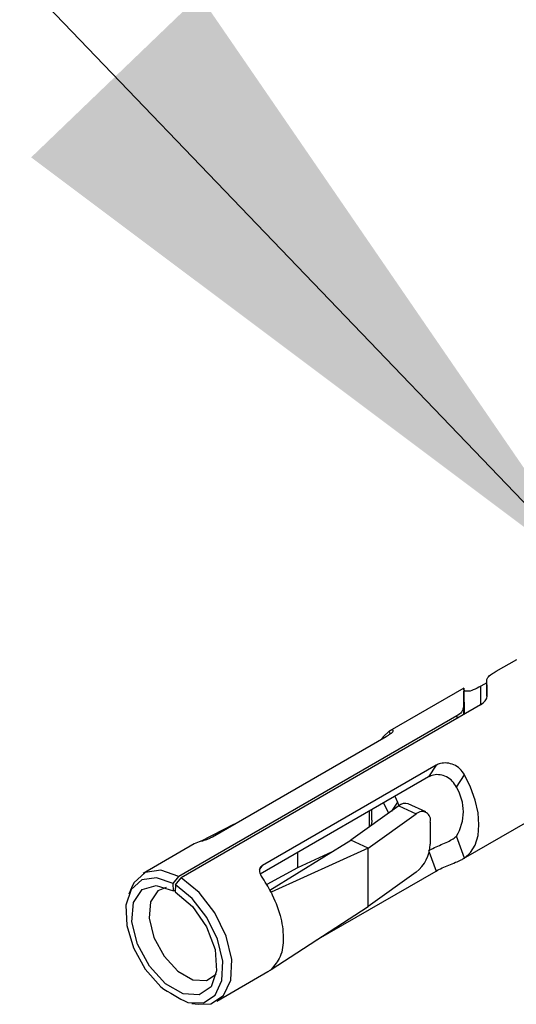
# Model space of a CAD drawing. Extents: x 897.4 to 914.4, y -8.5 to 2.5.
# Tile 5 of 36: x 905.7008 to 905.7558, y -3.2431 to -3.1341. Entities that reach past the tile are written whole.
import ezdxf

# ---------------------------------------------------------------- set-up
doc = ezdxf.new("R2010")
doc.units = 0
doc.header["$LTSCALE"] = 4
doc.header["$MEASUREMENT"] = 0
doc.layers.get('0').update_dxf_attribs({"linetype": 'CONTINUOUS'})
doc.layers.add('SLD-0', color=179, linetype='CONTINUOUS')
doc.styles.get("Standard").update_dxf_attribs({"font": 'romans.shx'})
doc.dimstyles.new('SLDDIMSTYLE4', dxfattribs={"dimtxt": 0.18, "dimasz": 0.0787401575, "dimexe": 0, "dimexo": 0.0625, "dimgap": 0, "dimtad": 0, "dimtih": 1, "dimtoh": 1, "dimdec": 0, "dimrnd": 1e-09, "dimzin": 0, "dimdsep": 46, "dimtxsty": 'Standard', "dimsah": 1, "dimcen": 0.09, "dimadec": 0, "dimazin": 0, "dimtfac": 0.0787401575, "dimtdec": 0, "dimtofl": 0, "dimtmove": 0, "dimatfit": 3, "dimfxl": 0, "dimfrac": 2, "dimtolj": 1, "dimtzin": 0, "dimarcsym": 0})

msp = doc.modelspace()

# ---------------------------------------------------------------- linework, layer by layer
at = {"color": 7, "linetype": 'Continuous', "lineweight": 25}
for p, q in [((905.749980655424, -3.22697006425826), (905.793066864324, -3.202096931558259)), ((905.753590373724, -3.20622870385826), (905.755886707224, -3.204903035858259)), ((905.752548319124, -3.208982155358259), (905.752568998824, -3.207137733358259)), ((905.750004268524, -3.208094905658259), (905.741813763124, -3.21282312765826)), ((905.750024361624, -3.208287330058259), (905.750038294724, -3.21097030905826)), ((905.752565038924, -3.20749706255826), (905.751889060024, -3.207887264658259)), ((905.751857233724, -3.20993338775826), (905.718665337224, -3.229094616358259)), ((905.749243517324, -3.211152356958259), (905.718414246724, -3.228949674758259)), ((905.722148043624, -3.22456072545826), (905.741398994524, -3.21344737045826)), ((905.746923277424, -3.216636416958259), (905.727672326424, -3.227749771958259)), ((905.746923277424, -3.216636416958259), (905.746086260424, -3.217928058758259)), ((905.746086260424, -3.217928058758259), (905.727440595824, -3.228691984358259)), ((905.7491817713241, -3.219067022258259), (905.750080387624, -3.21768030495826)), ((905.742375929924, -3.22006995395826), (905.742640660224, -3.22070996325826)), ((905.742806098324, -3.221124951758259), (905.737474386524, -3.224928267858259)), ((905.7411022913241, -3.22080525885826), (905.741657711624, -3.22194414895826)), ((905.742640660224, -3.22070996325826), (905.742759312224, -3.22103240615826)), ((905.742806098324, -3.221124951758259), (905.744730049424, -3.22202378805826)), ((905.745777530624, -3.22180236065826), (905.743853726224, -3.220903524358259)), ((905.739398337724, -3.225827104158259), (905.744730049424, -3.22202378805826)), ((905.739790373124, -3.22265562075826), (905.739790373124, -3.221562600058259)), ((905.724553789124, -3.223171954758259), (905.720795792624, -3.225066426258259)), ((905.746287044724, -3.22293406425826), (905.746287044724, -3.22535916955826)), ((905.750080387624, -3.22691029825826), (905.7491817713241, -3.22448610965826)), ((905.7201267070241, -3.22534281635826), (905.714456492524, -3.228616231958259)), ((905.728514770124, -3.230455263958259), (905.737474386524, -3.224928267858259)), ((905.739398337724, -3.225827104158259), (905.728634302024, -3.230683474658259)), ((905.739398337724, -3.225827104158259), (905.737474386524, -3.224928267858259)), ((905.739398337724, -3.23229411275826), (905.739398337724, -3.225827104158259)), ((905.735400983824, -3.226207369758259), (905.731579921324, -3.227992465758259)), ((905.731579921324, -3.226302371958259), (905.731579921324, -3.227992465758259)), ((905.731579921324, -3.227992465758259), (905.728161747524, -3.22983395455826)), ((905.717792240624, -3.22973788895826), (905.718414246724, -3.228949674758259)), ((905.718027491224, -3.229873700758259), (905.718665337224, -3.229094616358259)), ((905.733647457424, -3.236014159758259), (905.746923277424, -3.228350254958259)), ((905.744730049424, -3.228490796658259), (905.739398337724, -3.23229411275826)), ((905.713144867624, -3.230195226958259), (905.712854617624, -3.23090497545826)), ((905.717807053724, -3.23053882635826), (905.717792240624, -3.22973788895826)), ((905.718027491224, -3.229873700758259), (905.718012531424, -3.230657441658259)), ((905.718014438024, -3.230558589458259), (905.717807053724, -3.23053882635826)), ((905.728634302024, -3.239257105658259), (905.739398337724, -3.23229411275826)), ((905.722623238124, -3.242763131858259), (905.728293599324, -3.239489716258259)), ((905.7198401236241, -3.243005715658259), (905.720599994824, -3.243109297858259))]:
    msp.add_line(p, q, dxfattribs=at)
at = {"color": 8, "linetype": 'Continuous', "lineweight": 25}
for p, q in [((905.7518994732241, -3.209897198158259), (905.751889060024, -3.207887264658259)), ((905.749969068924, -3.210181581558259), (905.7499846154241, -3.21101445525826)), ((905.749243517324, -3.211152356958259), (905.749248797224, -3.211439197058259)), ((905.741742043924, -3.21286668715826), (905.741846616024, -3.21314887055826)), ((905.742640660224, -3.22070996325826), (905.741998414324, -3.22170116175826)), ((905.739514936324, -3.22172158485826), (905.739514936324, -3.22347269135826)), ((905.746153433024, -3.226273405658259), (905.746923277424, -3.228350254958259)), ((905.727367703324, -3.228219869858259), (905.727672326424, -3.227749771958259))]:
    msp.add_line(p, q, dxfattribs=at)
at = {"color": 7, "linetype": 'Continuous', "lineweight": 25, "flags": 128}
for points in [[(905.750024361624, -3.208287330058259), (905.750007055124, -3.208098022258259), (905.749992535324, -3.208200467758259), (905.749981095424, -3.208591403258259), (905.749973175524, -3.209258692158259), (905.749969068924, -3.210181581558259)], [(905.750038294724, -3.21097030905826), (905.750026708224, -3.210960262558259), (905.750024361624, -3.210991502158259)], [(905.741742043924, -3.21286668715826), (905.7410590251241, -3.21347061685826), (905.7408397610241, -3.21377025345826)], [(905.750080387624, -3.22691029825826), (905.7507635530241, -3.22630640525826), (905.751269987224, -3.225468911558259), (905.751581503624, -3.224428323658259), (905.751686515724, -3.223222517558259), (905.751581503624, -3.221895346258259), (905.751269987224, -3.220495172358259), (905.7507635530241, -3.21907288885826), (905.750080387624, -3.21768030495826)], [(905.717792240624, -3.22973788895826), (905.715920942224, -3.229093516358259), (905.714297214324, -3.229315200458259), (905.7131230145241, -3.23037529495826), (905.712544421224, -3.23214198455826), (905.712633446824, -3.234395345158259), (905.713379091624, -3.236855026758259), (905.714688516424, -3.23921497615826), (905.716398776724, -3.24118149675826)], [(905.718414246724, -3.228949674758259), (905.716412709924, -3.228261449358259), (905.7146770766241, -3.228501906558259), (905.713424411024, -3.229640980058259), (905.713144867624, -3.230195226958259)], [(905.720599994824, -3.243109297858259), (905.721950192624, -3.243040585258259), (905.723359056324, -3.24214695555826), (905.724165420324, -3.240445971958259), (905.724268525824, -3.238150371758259), (905.723655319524, -3.235547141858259), (905.722402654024, -3.232961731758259), (905.720667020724, -3.230717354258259), (905.718665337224, -3.229094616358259)], [(905.718012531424, -3.230657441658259), (905.719912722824, -3.232267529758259), (905.721471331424, -3.23452338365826), (905.722422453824, -3.237040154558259), (905.722603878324, -3.23938862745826), (905.721984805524, -3.24116822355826), (905.720670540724, -3.242075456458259), (905.718885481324, -3.241955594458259), (905.716934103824, -3.240829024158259), (905.715149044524, -3.238887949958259), (905.713834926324, -3.236463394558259), (905.713215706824, -3.233968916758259), (905.713397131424, -3.231829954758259), (905.714348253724, -3.230411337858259), (905.715906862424, -3.229955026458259), (905.717807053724, -3.23053882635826)], [(905.717010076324, -3.230177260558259), (905.716088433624, -3.230547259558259), (905.715278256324, -3.23175570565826), (905.7151236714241, -3.233577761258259), (905.715651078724, -3.235702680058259), (905.716770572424, -3.23776805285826), (905.718291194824, -3.239421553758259), (905.719953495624, -3.240381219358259), (905.721474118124, -3.24048333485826), (905.722548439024, -3.239771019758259)], [(905.7194209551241, -3.242926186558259), (905.721131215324, -3.24293428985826), (905.722440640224, -3.242086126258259), (905.723186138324, -3.240487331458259), (905.723275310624, -3.238336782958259), (905.722696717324, -3.235902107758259), (905.721522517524, -3.233486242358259), (905.719898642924, -3.231389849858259), (905.718027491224, -3.229873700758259)]]:
    msp.add_lwpolyline(points, dxfattribs=at)
at = {"color": 7, "linetype": 'Continuous', "lineweight": 25}
for centre, radius, start, end in [((905.633351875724, -3.20888284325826), 0.1192298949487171, 359.974300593, 0.8386403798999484), ((905.744821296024, -3.22177656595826), 0.0051337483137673, 328.1437095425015, 31.85629045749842), ((905.743518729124, -3.221907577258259), 0.0010584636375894, 71.54898835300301, 132.3198758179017), ((905.7453844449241, -3.222691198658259), 0.0009347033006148, 344.9399207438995, 134.4358582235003), ((905.721518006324, -3.22776149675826), 0.0027902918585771, 103.775681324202, 119.9088378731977), ((905.7420815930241, -3.22522115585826), 0.0042077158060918, 309.0079738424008, 358.1203537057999), ((905.716079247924, -3.23711090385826), 0.0141046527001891, 27.10970358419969, 35.46736723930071), ((905.7269166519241, -3.23710709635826), 0.0027518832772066, 300.0241817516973, 308.6214826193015), ((905.731987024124, -3.21766917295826), 0.0282103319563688, 236.4563382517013, 243.5483734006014)]:
    msp.add_arc(centre, radius, start, end, dxfattribs=at)
for points, knots in [([(905.7525689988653, -3.207137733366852), (905.7526168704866, -3.207028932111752), (905.7527457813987, -3.206735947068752), (905.7531679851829, -3.206489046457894), (905.7534626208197, -3.206307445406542), (905.7535903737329, -3.206228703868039)], [0, 0, 0, 0, 0.2507043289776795, 0.6751081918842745, 1, 1, 1, 1]), ([(905.7518890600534, -3.207887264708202), (905.7516104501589, -3.20802894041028), (905.7510959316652, -3.208290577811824), (905.7505102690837, -3.20849213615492), (905.750046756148, -3.208410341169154), (905.7500269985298, -3.208301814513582), (905.7500243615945, -3.208287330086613)], [0, 0, 0, 0, 0.4552357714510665, 0.8406995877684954, 0.9787390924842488, 1, 1, 1, 1]), ([(905.7518572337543, -3.209933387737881), (905.7520492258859, -3.209800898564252), (905.7523780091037, -3.209574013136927), (905.7525726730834, -3.209163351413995), (905.7525805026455, -3.208967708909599), (905.7525817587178, -3.208936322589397)], [0, 0, 0, 0, 0.5409425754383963, 0.9263548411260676, 1, 1, 1, 1]), ([(905.7499690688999, -3.210181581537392), (905.7499359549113, -3.210334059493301), (905.7498616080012, -3.210676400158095), (905.7495316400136, -3.210973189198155), (905.7493070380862, -3.211112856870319), (905.7492435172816, -3.211152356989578)], [0, 0, 0, 0, 0.3654694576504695, 0.8205452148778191, 1, 1, 1, 1]), ([(905.7413989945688, -3.213447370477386), (905.7415584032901, -3.213340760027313), (905.7418201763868, -3.213165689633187), (905.7421572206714, -3.212943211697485), (905.7421786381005, -3.212775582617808), (905.742183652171, -3.212736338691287)], [0, 0, 0, 0, 0.5439398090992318, 0.8932309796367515, 1, 1, 1, 1]), ([(905.7421898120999, -3.212704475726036), (905.7421248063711, -3.212708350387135), (905.7419613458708, -3.212718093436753), (905.7418244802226, -3.212810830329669), (905.7417420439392, -3.212866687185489)], [0, 0, 0, 0, 0.3976846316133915, 1, 1, 1, 1]), ([(905.7500803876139, -3.217680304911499), (905.7499234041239, -3.217451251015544), (905.7496114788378, -3.216996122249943), (905.7489134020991, -3.216553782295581), (905.7481592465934, -3.216355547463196), (905.7474646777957, -3.216386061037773), (905.7470824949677, -3.21656279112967), (905.7469232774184, -3.216636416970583)], [0, 0, 0, 0, 0.2252756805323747, 0.4476214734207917, 0.6575880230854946, 0.8573510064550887, 1, 1, 1, 1]), ([(905.7491817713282, -3.219067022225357), (905.7490459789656, -3.218828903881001), (905.7487758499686, -3.218355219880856), (905.7481145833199, -3.217879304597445), (905.7473815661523, -3.21765744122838), (905.746672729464, -3.217665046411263), (905.7462689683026, -3.217846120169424), (905.7460862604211, -3.217928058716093)], [0, 0, 0, 0, 0.2210788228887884, 0.4397876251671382, 0.6425457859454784, 0.8382466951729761, 1, 1, 1, 1]), ([(905.7397802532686, -3.222657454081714), (905.7397836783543, -3.222678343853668), (905.7398216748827, -3.222910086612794), (905.7397503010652, -3.223141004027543), (905.7396853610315, -3.223351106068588)], [0, 0, 0, 0, 0.0901420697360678, 1, 1, 1, 1]), ([(905.7208535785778, -3.225051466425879), (905.7209304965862, -3.225030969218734), (905.7211045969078, -3.224984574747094), (905.7213807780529, -3.224895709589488), (905.7216791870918, -3.224786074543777), (905.7219392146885, -3.224674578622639), (905.7220908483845, -3.224591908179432), (905.7221480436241, -3.224560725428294)], [0, 0, 0, 0, 0.1720505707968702, 0.3894284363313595, 0.62680159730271, 0.8592320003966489, 1, 1, 1, 1]), ([(905.7460862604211, -3.226092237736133), (905.746306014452, -3.22597562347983), (905.7467684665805, -3.22573021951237), (905.7474996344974, -3.225426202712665), (905.7482009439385, -3.225119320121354), (905.7487818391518, -3.224830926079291), (905.749067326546, -3.224584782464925), (905.7491817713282, -3.224486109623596)], [0, 0, 0, 0, 0.2131601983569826, 0.4485760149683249, 0.6778322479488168, 0.8708509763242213, 1, 1, 1, 1]), ([(905.7469232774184, -3.228350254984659), (905.7471432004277, -3.228233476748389), (905.7476059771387, -3.227987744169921), (905.7483405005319, -3.227686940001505), (905.7490584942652, -3.227399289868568), (905.7496455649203, -3.227156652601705), (905.7499631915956, -3.226976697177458), (905.7500803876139, -3.226910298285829)], [0, 0, 0, 0, 0.2149828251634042, 0.4523812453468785, 0.6848452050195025, 0.8837160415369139, 1, 1, 1, 1]), ([(905.7276723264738, -3.22774977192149), (905.7276004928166, -3.227802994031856), (905.7274570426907, -3.22790927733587), (905.7273494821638, -3.228169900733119), (905.7273489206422, -3.228457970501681), (905.7274326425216, -3.228718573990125), (905.7275274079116, -3.228865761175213), (905.7275667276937, -3.22892683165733)], [0, 0, 0, 0, 0.1980871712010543, 0.3955754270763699, 0.6066257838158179, 0.8367823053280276, 1, 1, 1, 1]), ([(905.7286343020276, -3.230683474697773), (905.7290121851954, -3.231533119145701), (905.7297316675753, -3.233150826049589), (905.7300752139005, -3.235596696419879), (905.7298648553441, -3.237804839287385), (905.7290177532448, -3.238804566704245), (905.7286343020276, -3.239257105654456)], [0, 0, 0, 0, 0.3036124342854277, 0.5780723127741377, 0.8090092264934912, 1, 1, 1, 1])]:
    msp.add_open_spline(points, degree=3, knots=knots, dxfattribs=at)

# ---------------------------------------------------------------- leaders
at = {"layer": 'SLD-0'}
msp.add_leader([(905.765904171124, -3.197144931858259), (905.614494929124, -3.039403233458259), (905.535754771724, -3.039403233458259)], dimstyle='SLDDIMSTYLE4', dxfattribs=at)

doc.saveas('drawing.dxf')
